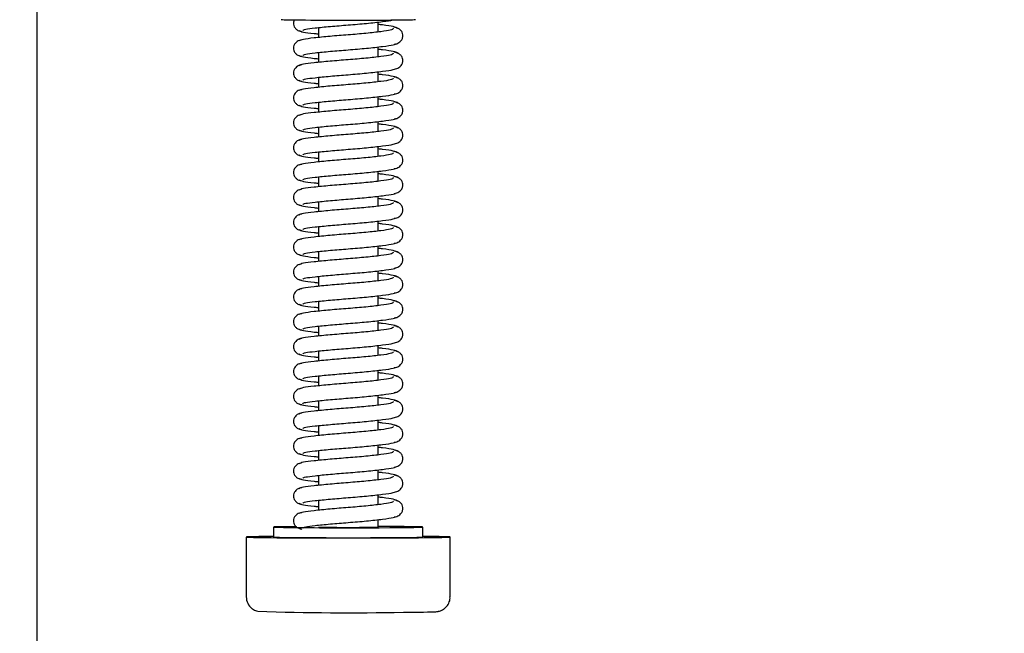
# Model space of a CAD drawing. Header units: centimetres. Extents: x 0 to 55409, y -2708 to 14680.
# Tile 101 of 125: x 49618 to 49637, y 4884 to 4896. Entities that reach past the tile are written whole.
import ezdxf

# ---------------------------------------------------------------- set-up
doc = ezdxf.new("R2010")
doc.units = ezdxf.units.CM
doc.header["$LTSCALE"] = 0.01
doc.layers.add('A-konstrukcja', color=7, linetype='Continuous')
doc.layers.add('CKWYMIAR', color=3, linetype='Continuous')
doc.styles.get("Standard").update_dxf_attribs({"font": 'ic-simplex.shx', "width": 0.8})
doc.dimstyles.new('Kopia2 CADKON cm', dxfattribs={"dimscale": 5, "dimtxt": 3, "dimasz": 2.5, "dimexe": 1.8, "dimexo": 5, "dimgap": 0.6, "dimtad": 1, "dimrnd": 0.5, "dimtxsty": 'Standard', "dimblk1": 'OBLIQUE', "dimblk2": 'OBLIQUE', "dimsah": 1, "dimcen": 2.5, "dimadec": 1, "dimazin": 2, "dimtfac": 1, "dimtix": 1, "dimtmove": 2, "dimatfit": 3, "dimldrblk": 'OPEN30', "dimfxl": 2, "dimfxlon": 1, "dimtfill": 1, "dimtolj": 1, "dimarcsym": 0})

# ---------------------------------------------------------------- blocks, each defined once
blk = doc.blocks.new('A$7E8814B27261F1')
at = {"color": 7, "linetype": 'Continuous'}
for p, q in [((711.34, 4424.5), (4186.6, 4424.5)), ((3712.35, 4382.5), (3700.35, 4382.5)), ((3714.35, 4377), (3712.35, 4377)), ((3719.73, 4368), (3717.73, 4368)), ((3724.73, 4368), (3722.73, 4368)), ((3729.73, 4368), (3727.73, 4368)), ((3734.73, 4368), (3732.73, 4368)), ((3739.73, 4368), (3737.73, 4368)), ((3744.73, 4368), (3742.73, 4368)), ((3749.73, 4368), (3747.73, 4368)), ((3754.73, 4368), (3752.73, 4368)), ((3759.73, 4368), (3757.73, 4368)), ((3764.73, 4368), (3762.73, 4368)), ((3769.73, 4368), (3767.73, 4368)), ((3774.73, 4368), (3772.73, 4368)), ((3779.73, 4368), (3777.73, 4368)), ((3784.73, 4368), (3782.73, 4368)), ((3789.73, 4368), (3787.73, 4368)), ((3794.73, 4368), (3792.73, 4368)), ((3799.73, 4368), (3797.73, 4368)), ((3804.73, 4368), (3802.73, 4368)), ((3809.73, 4368), (3807.73, 4368)), ((3814.73, 4368), (3812.73, 4368)), ((3714.35, 4356), (3715.85, 4356)), ((3718.85, 4356), (3720.85, 4356)), ((3723.85, 4356), (3725.85, 4356)), ((3728.85, 4356), (3730.84, 4356)), ((3733.85, 4356), (3735.84, 4356)), ((3738.85, 4356), (3740.84, 4356)), ((3743.85, 4356), (3745.84, 4356)), ((3748.85, 4356), (3750.84, 4356)), ((3753.85, 4356), (3755.84, 4356)), ((3758.85, 4356), (3760.84, 4356)), ((3763.85, 4356), (3765.84, 4356)), ((3768.85, 4356), (3770.84, 4356)), ((3773.85, 4356), (3775.84, 4356)), ((3778.85, 4356), (3780.84, 4356)), ((3783.85, 4356), (3785.84, 4356)), ((3788.85, 4356), (3790.84, 4356)), ((3793.85, 4356), (3795.84, 4356)), ((3798.85, 4356), (3800.84, 4356)), ((3803.85, 4356), (3805.84, 4356)), ((3808.85, 4356), (3810.84, 4356)), ((3813.85, 4356), (3815.84, 4356)), ((3712.35, 4347), (3714.35, 4347)), ((3700.35, 4341.5), (3712.35, 4341.5))]:
    blk.add_line(p, q, dxfattribs=at)
for centre, radius, start, end in [((3700.34, 4379.53), 2.97, 89.8249, 141.9108), ((3699.72, 4379.72), 2.33, 144.7758, 168.8937), ((3698.9, 4380.56), 1.2, 137.9956, 154.9926), ((4254.99, 4361.87), 557.86, 178.1197, 181.126)]:
    blk.add_arc(centre, radius, start, end, dxfattribs=at)
for centre, major_axis, start_param, end_param in [((3712.35, 4362), (0, -20.5), 2.39162, 6.283185), ((3714.35, 4362), (0, -15), 2.355855, 6.283185), ((3712.35, 4362), (0, -15), 3.141593, 6.283185), ((3816.35, 4362), (0, -13.5), 3.141593, 6.283185), ((3714.35, 4362), (0, 6), 0, 3.141593), ((3714.35, 4362), (0, -15), 0, 1.159279), ((3712.35, 4362), (0, -20.5), 0, 0.749973)]:
    blk.add_ellipse(centre, major_axis=major_axis, ratio=0.008727, start_param=start_param, end_param=end_param, dxfattribs=at)
for points, knots in [([(3717.24, 4371.34), (3717.22, 4371.52), (3717.18, 4371.82), (3716.96, 4372.25), (3716.69, 4372.57), (3716.31, 4372.85), (3715.85, 4373), (3715.4, 4373.01), (3714.91, 4372.87), (3714.43, 4372.52), (3714.06, 4371.98), (3714, 4371.57), (3713.96, 4371.34)], [0, 0, 0, 0, 0.083347, 0.163832, 0.239536, 0.309654, 0.433413, 0.542458, 0.654363, 0.770804, 0.888002, 1, 1, 1, 1]), ([(3722.24, 4371.34), (3722.22, 4371.52), (3722.18, 4371.82), (3721.96, 4372.25), (3721.69, 4372.57), (3721.31, 4372.85), (3720.85, 4373), (3720.4, 4373.01), (3719.91, 4372.87), (3719.43, 4372.52), (3719.06, 4371.98), (3719, 4371.57), (3718.96, 4371.34)], [0, 0, 0, 0, 0.083347, 0.163832, 0.239536, 0.309654, 0.433413, 0.542458, 0.654363, 0.770804, 0.888002, 1, 1, 1, 1]), ([(3727.24, 4371.34), (3727.22, 4371.52), (3727.18, 4371.82), (3726.96, 4372.25), (3726.69, 4372.57), (3726.31, 4372.85), (3725.85, 4373), (3725.4, 4373.01), (3724.91, 4372.87), (3724.43, 4372.52), (3724.06, 4371.98), (3724, 4371.57), (3723.96, 4371.34)], [0, 0, 0, 0, 0.083347, 0.163832, 0.239536, 0.309654, 0.433413, 0.542458, 0.654363, 0.770804, 0.888002, 1, 1, 1, 1]), ([(3732.24, 4371.34), (3732.22, 4371.52), (3732.18, 4371.82), (3731.96, 4372.25), (3731.69, 4372.57), (3731.31, 4372.85), (3730.85, 4373), (3730.4, 4373.01), (3729.91, 4372.87), (3729.43, 4372.52), (3729.06, 4371.98), (3729, 4371.57), (3728.96, 4371.34)], [0, 0, 0, 0, 0.083347, 0.163832, 0.239536, 0.309654, 0.433413, 0.542458, 0.654363, 0.770804, 0.888002, 1, 1, 1, 1]), ([(3737.24, 4371.34), (3737.22, 4371.52), (3737.18, 4371.82), (3736.96, 4372.25), (3736.69, 4372.57), (3736.31, 4372.85), (3735.85, 4373), (3735.4, 4373.01), (3734.91, 4372.87), (3734.43, 4372.52), (3734.06, 4371.98), (3734, 4371.57), (3733.96, 4371.34)], [0, 0, 0, 0, 0.083347, 0.163832, 0.239536, 0.309654, 0.433413, 0.542458, 0.654363, 0.770804, 0.888002, 1, 1, 1, 1]), ([(3742.24, 4371.34), (3742.22, 4371.52), (3742.18, 4371.82), (3741.96, 4372.25), (3741.69, 4372.57), (3741.31, 4372.85), (3740.85, 4373), (3740.4, 4373.01), (3739.91, 4372.87), (3739.43, 4372.52), (3739.06, 4371.98), (3739, 4371.57), (3738.96, 4371.34)], [0, 0, 0, 0, 0.083347, 0.163832, 0.239536, 0.309654, 0.433413, 0.542458, 0.654363, 0.770804, 0.888002, 1, 1, 1, 1]), ([(3747.24, 4371.34), (3747.22, 4371.52), (3747.18, 4371.82), (3746.96, 4372.25), (3746.69, 4372.57), (3746.31, 4372.85), (3745.85, 4373), (3745.4, 4373.01), (3744.91, 4372.87), (3744.43, 4372.52), (3744.06, 4371.98), (3744, 4371.57), (3743.96, 4371.34)], [0, 0, 0, 0, 0.083347, 0.163832, 0.239536, 0.309654, 0.433413, 0.542458, 0.654363, 0.770804, 0.888002, 1, 1, 1, 1]), ([(3752.24, 4371.34), (3752.22, 4371.52), (3752.18, 4371.82), (3751.96, 4372.25), (3751.69, 4372.57), (3751.31, 4372.85), (3750.85, 4373), (3750.4, 4373.01), (3749.9, 4372.87), (3749.43, 4372.52), (3749.06, 4371.98), (3749, 4371.57), (3748.96, 4371.34)], [0, 0, 0, 0, 0.083347, 0.163832, 0.239536, 0.309654, 0.433413, 0.542458, 0.654363, 0.770804, 0.888002, 1, 1, 1, 1]), ([(3757.24, 4371.34), (3757.22, 4371.52), (3757.18, 4371.82), (3756.96, 4372.25), (3756.69, 4372.57), (3756.31, 4372.85), (3755.85, 4373), (3755.4, 4373.01), (3754.9, 4372.87), (3754.43, 4372.52), (3754.06, 4371.98), (3754, 4371.57), (3753.96, 4371.34)], [0, 0, 0, 0, 0.083347, 0.163832, 0.239536, 0.309654, 0.433413, 0.542458, 0.654363, 0.770804, 0.888002, 1, 1, 1, 1]), ([(3762.24, 4371.34), (3762.22, 4371.52), (3762.18, 4371.82), (3761.96, 4372.25), (3761.69, 4372.57), (3761.31, 4372.85), (3760.85, 4373), (3760.4, 4373.01), (3759.9, 4372.87), (3759.43, 4372.52), (3759.06, 4371.98), (3759, 4371.57), (3758.96, 4371.34)], [0, 0, 0, 0, 0.083347, 0.163832, 0.239536, 0.309654, 0.433413, 0.542458, 0.654363, 0.770804, 0.888002, 1, 1, 1, 1]), ([(3767.24, 4371.34), (3767.22, 4371.52), (3767.18, 4371.82), (3766.96, 4372.25), (3766.69, 4372.57), (3766.31, 4372.85), (3765.85, 4373), (3765.4, 4373.01), (3764.9, 4372.87), (3764.43, 4372.52), (3764.06, 4371.98), (3764, 4371.57), (3763.96, 4371.34)], [0, 0, 0, 0, 0.083347, 0.163832, 0.239536, 0.309654, 0.433413, 0.542458, 0.654363, 0.770804, 0.888002, 1, 1, 1, 1]), ([(3772.24, 4371.34), (3772.22, 4371.52), (3772.18, 4371.82), (3771.96, 4372.25), (3771.69, 4372.57), (3771.31, 4372.85), (3770.85, 4373), (3770.4, 4373.01), (3769.9, 4372.87), (3769.43, 4372.52), (3769.06, 4371.98), (3769, 4371.57), (3768.96, 4371.34)], [0, 0, 0, 0, 0.083347, 0.163832, 0.239536, 0.309654, 0.433413, 0.542458, 0.654363, 0.770804, 0.888002, 1, 1, 1, 1]), ([(3777.24, 4371.34), (3777.22, 4371.52), (3777.18, 4371.82), (3776.96, 4372.25), (3776.69, 4372.57), (3776.31, 4372.85), (3775.85, 4373), (3775.4, 4373.01), (3774.9, 4372.87), (3774.43, 4372.52), (3774.06, 4371.98), (3774, 4371.57), (3773.96, 4371.34)], [0, 0, 0, 0, 0.083347, 0.163832, 0.239536, 0.309654, 0.433413, 0.542458, 0.654363, 0.770804, 0.888002, 1, 1, 1, 1]), ([(3782.24, 4371.34), (3782.22, 4371.52), (3782.18, 4371.82), (3781.96, 4372.25), (3781.69, 4372.57), (3781.31, 4372.85), (3780.85, 4373), (3780.4, 4373.01), (3779.9, 4372.87), (3779.43, 4372.52), (3779.06, 4371.98), (3779, 4371.57), (3778.96, 4371.34)], [0, 0, 0, 0, 0.083347, 0.163832, 0.239536, 0.309654, 0.433413, 0.542458, 0.654363, 0.770804, 0.888002, 1, 1, 1, 1]), ([(3787.24, 4371.34), (3787.22, 4371.52), (3787.18, 4371.82), (3786.96, 4372.25), (3786.69, 4372.57), (3786.31, 4372.85), (3785.85, 4373), (3785.4, 4373.01), (3784.9, 4372.87), (3784.43, 4372.52), (3784.06, 4371.98), (3784, 4371.57), (3783.96, 4371.34)], [0, 0, 0, 0, 0.083347, 0.163832, 0.239536, 0.309654, 0.433413, 0.542458, 0.654363, 0.770804, 0.888002, 1, 1, 1, 1]), ([(3792.24, 4371.34), (3792.22, 4371.52), (3792.18, 4371.82), (3791.96, 4372.25), (3791.69, 4372.57), (3791.31, 4372.85), (3790.85, 4373), (3790.4, 4373.01), (3789.9, 4372.87), (3789.43, 4372.52), (3789.06, 4371.98), (3789, 4371.57), (3788.96, 4371.34)], [0, 0, 0, 0, 0.083347, 0.163832, 0.239536, 0.309654, 0.433413, 0.542458, 0.654363, 0.770804, 0.888002, 1, 1, 1, 1]), ([(3797.24, 4371.34), (3797.22, 4371.52), (3797.18, 4371.82), (3796.96, 4372.25), (3796.69, 4372.57), (3796.31, 4372.85), (3795.85, 4373), (3795.4, 4373.01), (3794.9, 4372.87), (3794.43, 4372.52), (3794.06, 4371.98), (3794, 4371.57), (3793.96, 4371.34)], [0, 0, 0, 0, 0.083347, 0.163832, 0.239536, 0.309654, 0.433413, 0.542458, 0.654363, 0.770804, 0.888002, 1, 1, 1, 1]), ([(3802.24, 4371.34), (3802.22, 4371.52), (3802.18, 4371.82), (3801.96, 4372.25), (3801.69, 4372.57), (3801.31, 4372.85), (3800.85, 4373), (3800.4, 4373.01), (3799.9, 4372.87), (3799.43, 4372.52), (3799.06, 4371.98), (3799, 4371.57), (3798.96, 4371.34)], [0, 0, 0, 0, 0.083347, 0.163832, 0.239536, 0.309654, 0.433413, 0.542458, 0.654363, 0.770804, 0.888002, 1, 1, 1, 1]), ([(3807.24, 4371.34), (3807.22, 4371.52), (3807.18, 4371.82), (3806.96, 4372.25), (3806.69, 4372.57), (3806.31, 4372.85), (3805.85, 4373), (3805.4, 4373.01), (3804.9, 4372.87), (3804.43, 4372.52), (3804.06, 4371.98), (3803.99, 4371.57), (3803.96, 4371.34)], [0, 0, 0, 0, 0.083347, 0.163832, 0.239536, 0.309654, 0.433413, 0.542458, 0.654363, 0.770804, 0.888002, 1, 1, 1, 1]), ([(3812.24, 4371.34), (3812.22, 4371.52), (3812.18, 4371.82), (3811.96, 4372.25), (3811.69, 4372.57), (3811.31, 4372.85), (3810.85, 4373), (3810.4, 4373.01), (3809.9, 4372.87), (3809.43, 4372.52), (3809.06, 4371.98), (3808.99, 4371.57), (3808.96, 4371.34)], [0, 0, 0, 0, 0.083347, 0.163832, 0.239536, 0.309654, 0.433413, 0.542458, 0.654363, 0.770804, 0.888002, 1, 1, 1, 1]), ([(3816.28, 4372.83), (3816.13, 4372.91), (3815.82, 4373), (3815.4, 4373.01), (3814.9, 4372.87), (3814.43, 4372.52), (3814.06, 4371.98), (3813.99, 4371.57), (3813.96, 4371.34)], [0.3315595, 0.3315595, 0.3315595, 0.3315595, 0.4334128, 0.5424579, 0.654363, 0.7708036, 0.8880018, 1, 1, 1, 1]), ([(3714.15, 4371.14), (3714.25, 4371.05), (3714.42, 4370.8), (3714.66, 4368.75), (3714.98, 4365.71), (3715.27, 4361.99), (3715.58, 4358.2), (3715.95, 4354.97), (3716.21, 4353.12), (3716.37, 4352.62), (3716.42, 4352.5)], [0.0018545, 0.0018545, 0.0018545, 0.0018545, 0.1218156, 0.2410193, 0.3664581, 0.489919, 0.6146396, 0.7439488, 0.8693234, 0.9192158, 0.9192158, 0.9192158, 0.9192158]), ([(3719.54, 4352.92), (3719.42, 4353.02), (3719.21, 4353.25), (3718.92, 4355.3), (3718.57, 4358.32), (3718.27, 4362.01), (3717.97, 4365.77), (3717.64, 4368.98), (3717.37, 4371.3), (3717.18, 4371.67), (3717.06, 4371.84)], [0, 0, 0, 0, 0.121791, 0.240967, 0.366377, 0.489817, 0.61453, 0.74385, 0.869259, 1, 1, 1, 1]), ([(3719.14, 4371.84), (3719.03, 4371.67), (3718.84, 4371.31), (3718.63, 4369.58), (3718.5, 4368.36), (3718.48, 4368.09)], [0, 0, 0, 0, 0.2559837, 0.5017023, 0.5678083, 0.5678083, 0.5678083, 0.5678083]), ([(3719.15, 4371.14), (3719.25, 4371.05), (3719.42, 4370.8), (3719.66, 4368.75), (3719.98, 4365.71), (3720.27, 4361.99), (3720.58, 4358.2), (3720.95, 4354.97), (3721.21, 4353.12), (3721.37, 4352.62), (3721.42, 4352.5)], [0.0018545, 0.0018545, 0.0018545, 0.0018545, 0.1218156, 0.2410193, 0.3664581, 0.489919, 0.6146396, 0.7439488, 0.8693234, 0.9192158, 0.9192158, 0.9192158, 0.9192158]), ([(3724.54, 4352.92), (3724.42, 4353.02), (3724.21, 4353.25), (3723.92, 4355.3), (3723.57, 4358.32), (3723.27, 4362.01), (3722.97, 4365.77), (3722.64, 4368.98), (3722.37, 4371.3), (3722.18, 4371.67), (3722.06, 4371.84)], [0, 0, 0, 0, 0.121791, 0.240967, 0.366377, 0.489817, 0.61453, 0.74385, 0.869259, 1, 1, 1, 1]), ([(3724.14, 4371.84), (3724.03, 4371.67), (3723.83, 4371.31), (3723.63, 4369.58), (3723.5, 4368.36), (3723.48, 4368.09)], [0, 0, 0, 0, 0.2559837, 0.5017023, 0.5678083, 0.5678083, 0.5678083, 0.5678083]), ([(3724.15, 4371.14), (3724.25, 4371.05), (3724.42, 4370.8), (3724.66, 4368.75), (3724.98, 4365.71), (3725.27, 4361.99), (3725.58, 4358.2), (3725.95, 4354.97), (3726.21, 4353.12), (3726.37, 4352.62), (3726.42, 4352.5)], [0.0018545, 0.0018545, 0.0018545, 0.0018545, 0.1218156, 0.2410193, 0.3664581, 0.489919, 0.6146396, 0.7439488, 0.8693234, 0.9192158, 0.9192158, 0.9192158, 0.9192158]), ([(3729.54, 4352.92), (3729.42, 4353.02), (3729.21, 4353.25), (3728.92, 4355.3), (3728.57, 4358.32), (3728.27, 4362.01), (3727.97, 4365.77), (3727.64, 4368.98), (3727.37, 4371.3), (3727.18, 4371.67), (3727.06, 4371.84)], [0, 0, 0, 0, 0.121791, 0.240967, 0.366377, 0.489817, 0.61453, 0.74385, 0.869259, 1, 1, 1, 1]), ([(3729.14, 4371.84), (3729.03, 4371.67), (3728.83, 4371.31), (3728.63, 4369.58), (3728.5, 4368.36), (3728.48, 4368.09)], [0, 0, 0, 0, 0.2559837, 0.5017023, 0.5678083, 0.5678083, 0.5678083, 0.5678083]), ([(3729.15, 4371.14), (3729.25, 4371.05), (3729.42, 4370.8), (3729.66, 4368.75), (3729.98, 4365.71), (3730.27, 4361.99), (3730.58, 4358.2), (3730.95, 4354.97), (3731.21, 4353.12), (3731.37, 4352.62), (3731.42, 4352.5)], [0.0018545, 0.0018545, 0.0018545, 0.0018545, 0.1218156, 0.2410193, 0.3664581, 0.489919, 0.6146396, 0.7439488, 0.8693234, 0.9192158, 0.9192158, 0.9192158, 0.9192158]), ([(3734.54, 4352.92), (3734.42, 4353.02), (3734.21, 4353.25), (3733.92, 4355.3), (3733.57, 4358.32), (3733.27, 4362.01), (3732.97, 4365.77), (3732.64, 4368.98), (3732.37, 4371.3), (3732.18, 4371.67), (3732.06, 4371.84)], [0, 0, 0, 0, 0.121791, 0.240967, 0.366377, 0.489817, 0.61453, 0.74385, 0.869259, 1, 1, 1, 1]), ([(3734.14, 4371.84), (3734.03, 4371.67), (3733.83, 4371.31), (3733.63, 4369.58), (3733.5, 4368.36), (3733.48, 4368.09)], [0, 0, 0, 0, 0.2559837, 0.5017023, 0.5678083, 0.5678083, 0.5678083, 0.5678083]), ([(3734.15, 4371.14), (3734.25, 4371.05), (3734.42, 4370.8), (3734.66, 4368.75), (3734.97, 4365.71), (3735.27, 4361.99), (3735.58, 4358.2), (3735.95, 4354.97), (3736.21, 4353.12), (3736.37, 4352.62), (3736.42, 4352.5)], [0.0018545, 0.0018545, 0.0018545, 0.0018545, 0.1218156, 0.2410193, 0.3664581, 0.489919, 0.6146396, 0.7439488, 0.8693234, 0.9192158, 0.9192158, 0.9192158, 0.9192158]), ([(3739.54, 4352.92), (3739.42, 4353.02), (3739.21, 4353.25), (3738.92, 4355.3), (3738.57, 4358.32), (3738.27, 4362.01), (3737.97, 4365.77), (3737.64, 4368.98), (3737.37, 4371.3), (3737.18, 4371.67), (3737.06, 4371.84)], [0, 0, 0, 0, 0.121791, 0.240967, 0.366377, 0.489817, 0.61453, 0.74385, 0.869259, 1, 1, 1, 1]), ([(3739.14, 4371.84), (3739.03, 4371.67), (3738.83, 4371.31), (3738.63, 4369.58), (3738.5, 4368.36), (3738.48, 4368.09)], [0, 0, 0, 0, 0.2559837, 0.5017023, 0.5678083, 0.5678083, 0.5678083, 0.5678083]), ([(3739.15, 4371.14), (3739.25, 4371.05), (3739.42, 4370.8), (3739.66, 4368.75), (3739.97, 4365.71), (3740.27, 4361.99), (3740.58, 4358.2), (3740.95, 4354.97), (3741.21, 4353.12), (3741.37, 4352.62), (3741.42, 4352.5)], [0.0018545, 0.0018545, 0.0018545, 0.0018545, 0.1218156, 0.2410193, 0.3664581, 0.489919, 0.6146396, 0.7439488, 0.8693234, 0.9192158, 0.9192158, 0.9192158, 0.9192158]), ([(3744.54, 4352.92), (3744.42, 4353.02), (3744.21, 4353.25), (3743.92, 4355.3), (3743.57, 4358.32), (3743.27, 4362.01), (3742.97, 4365.77), (3742.64, 4368.98), (3742.37, 4371.3), (3742.17, 4371.67), (3742.06, 4371.84)], [0, 0, 0, 0, 0.121791, 0.240967, 0.366377, 0.489817, 0.61453, 0.74385, 0.869259, 1, 1, 1, 1]), ([(3744.14, 4371.84), (3744.03, 4371.67), (3743.83, 4371.31), (3743.63, 4369.58), (3743.5, 4368.36), (3743.47, 4368.09)], [0, 0, 0, 0, 0.2559837, 0.5017023, 0.5678083, 0.5678083, 0.5678083, 0.5678083]), ([(3744.15, 4371.14), (3744.24, 4371.05), (3744.42, 4370.8), (3744.66, 4368.75), (3744.97, 4365.71), (3745.27, 4361.99), (3745.58, 4358.2), (3745.95, 4354.97), (3746.21, 4353.12), (3746.37, 4352.62), (3746.42, 4352.5)], [0.0018545, 0.0018545, 0.0018545, 0.0018545, 0.1218156, 0.2410193, 0.3664581, 0.489919, 0.6146396, 0.7439488, 0.8693234, 0.9192158, 0.9192158, 0.9192158, 0.9192158]), ([(3749.54, 4352.92), (3749.42, 4353.02), (3749.21, 4353.25), (3748.92, 4355.3), (3748.57, 4358.32), (3748.27, 4362.01), (3747.97, 4365.77), (3747.64, 4368.98), (3747.37, 4371.3), (3747.17, 4371.67), (3747.06, 4371.84)], [0, 0, 0, 0, 0.121791, 0.240967, 0.366377, 0.489817, 0.61453, 0.74385, 0.869259, 1, 1, 1, 1]), ([(3749.14, 4371.84), (3749.03, 4371.67), (3748.83, 4371.31), (3748.63, 4369.58), (3748.5, 4368.36), (3748.47, 4368.09)], [0, 0, 0, 0, 0.2559837, 0.5017023, 0.5678083, 0.5678083, 0.5678083, 0.5678083]), ([(3749.15, 4371.14), (3749.24, 4371.05), (3749.42, 4370.8), (3749.66, 4368.75), (3749.97, 4365.71), (3750.27, 4361.99), (3750.58, 4358.2), (3750.95, 4354.97), (3751.21, 4353.12), (3751.37, 4352.62), (3751.42, 4352.5)], [0.0018545, 0.0018545, 0.0018545, 0.0018545, 0.1218156, 0.2410193, 0.3664581, 0.489919, 0.6146396, 0.7439488, 0.8693234, 0.9192158, 0.9192158, 0.9192158, 0.9192158]), ([(3754.54, 4352.92), (3754.42, 4353.02), (3754.21, 4353.25), (3753.92, 4355.3), (3753.57, 4358.32), (3753.27, 4362.01), (3752.97, 4365.77), (3752.64, 4368.98), (3752.37, 4371.3), (3752.17, 4371.67), (3752.06, 4371.84)], [0, 0, 0, 0, 0.121791, 0.240967, 0.366377, 0.489817, 0.61453, 0.74385, 0.869259, 1, 1, 1, 1]), ([(3754.14, 4371.84), (3754.03, 4371.67), (3753.83, 4371.31), (3753.63, 4369.58), (3753.5, 4368.36), (3753.47, 4368.09)], [0, 0, 0, 0, 0.2559837, 0.5017023, 0.5678083, 0.5678083, 0.5678083, 0.5678083]), ([(3754.15, 4371.14), (3754.24, 4371.05), (3754.42, 4370.8), (3754.66, 4368.75), (3754.97, 4365.71), (3755.27, 4361.99), (3755.58, 4358.2), (3755.95, 4354.97), (3756.21, 4353.12), (3756.37, 4352.62), (3756.42, 4352.5)], [0.0018545, 0.0018545, 0.0018545, 0.0018545, 0.1218156, 0.2410193, 0.3664581, 0.489919, 0.6146396, 0.7439488, 0.8693234, 0.9192158, 0.9192158, 0.9192158, 0.9192158]), ([(3759.54, 4352.92), (3759.42, 4353.02), (3759.21, 4353.25), (3758.92, 4355.3), (3758.57, 4358.32), (3758.27, 4362.01), (3757.97, 4365.77), (3757.64, 4368.98), (3757.37, 4371.3), (3757.17, 4371.67), (3757.06, 4371.84)], [0, 0, 0, 0, 0.121791, 0.240967, 0.366377, 0.489817, 0.61453, 0.74385, 0.869259, 1, 1, 1, 1]), ([(3759.14, 4371.84), (3759.03, 4371.67), (3758.83, 4371.31), (3758.63, 4369.58), (3758.5, 4368.36), (3758.47, 4368.09)], [0, 0, 0, 0, 0.2559837, 0.5017023, 0.5678083, 0.5678083, 0.5678083, 0.5678083]), ([(3759.15, 4371.14), (3759.24, 4371.05), (3759.42, 4370.8), (3759.66, 4368.75), (3759.97, 4365.71), (3760.27, 4361.99), (3760.58, 4358.2), (3760.95, 4354.97), (3761.21, 4353.12), (3761.37, 4352.62), (3761.42, 4352.5)], [0.0018545, 0.0018545, 0.0018545, 0.0018545, 0.1218156, 0.2410193, 0.3664581, 0.489919, 0.6146396, 0.7439488, 0.8693234, 0.9192158, 0.9192158, 0.9192158, 0.9192158]), ([(3764.54, 4352.92), (3764.42, 4353.02), (3764.21, 4353.25), (3763.91, 4355.3), (3763.57, 4358.32), (3763.27, 4362.01), (3762.97, 4365.77), (3762.64, 4368.98), (3762.37, 4371.3), (3762.17, 4371.67), (3762.06, 4371.84)], [0, 0, 0, 0, 0.121791, 0.240967, 0.366377, 0.489817, 0.61453, 0.74385, 0.869259, 1, 1, 1, 1]), ([(3764.14, 4371.84), (3764.03, 4371.67), (3763.83, 4371.31), (3763.63, 4369.58), (3763.5, 4368.36), (3763.47, 4368.09)], [0, 0, 0, 0, 0.2559837, 0.5017023, 0.5678083, 0.5678083, 0.5678083, 0.5678083]), ([(3764.15, 4371.14), (3764.24, 4371.05), (3764.42, 4370.8), (3764.66, 4368.75), (3764.97, 4365.71), (3765.27, 4361.99), (3765.58, 4358.2), (3765.95, 4354.97), (3766.21, 4353.12), (3766.37, 4352.62), (3766.42, 4352.5)], [0.0018545, 0.0018545, 0.0018545, 0.0018545, 0.1218156, 0.2410193, 0.3664581, 0.489919, 0.6146396, 0.7439488, 0.8693234, 0.9192158, 0.9192158, 0.9192158, 0.9192158]), ([(3769.54, 4352.92), (3769.42, 4353.02), (3769.21, 4353.25), (3768.91, 4355.3), (3768.57, 4358.32), (3768.27, 4362.01), (3767.97, 4365.77), (3767.64, 4368.98), (3767.37, 4371.3), (3767.17, 4371.67), (3767.06, 4371.84)], [0, 0, 0, 0, 0.121791, 0.240967, 0.366377, 0.489817, 0.61453, 0.74385, 0.869259, 1, 1, 1, 1]), ([(3769.14, 4371.84), (3769.03, 4371.67), (3768.83, 4371.31), (3768.63, 4369.58), (3768.5, 4368.36), (3768.47, 4368.09)], [0, 0, 0, 0, 0.2559837, 0.5017023, 0.5678083, 0.5678083, 0.5678083, 0.5678083]), ([(3769.15, 4371.14), (3769.24, 4371.05), (3769.42, 4370.8), (3769.66, 4368.75), (3769.97, 4365.71), (3770.27, 4361.99), (3770.58, 4358.2), (3770.95, 4354.97), (3771.21, 4353.12), (3771.37, 4352.62), (3771.42, 4352.5)], [0.0018545, 0.0018545, 0.0018545, 0.0018545, 0.1218156, 0.2410193, 0.3664581, 0.489919, 0.6146396, 0.7439488, 0.8693234, 0.9192158, 0.9192158, 0.9192158, 0.9192158]), ([(3774.54, 4352.92), (3774.42, 4353.02), (3774.21, 4353.25), (3773.91, 4355.3), (3773.57, 4358.32), (3773.27, 4362.01), (3772.97, 4365.77), (3772.64, 4368.98), (3772.37, 4371.3), (3772.17, 4371.67), (3772.06, 4371.84)], [0, 0, 0, 0, 0.121791, 0.240967, 0.366377, 0.489817, 0.61453, 0.74385, 0.869259, 1, 1, 1, 1]), ([(3774.14, 4371.84), (3774.03, 4371.67), (3773.83, 4371.31), (3773.63, 4369.58), (3773.5, 4368.36), (3773.47, 4368.09)], [0, 0, 0, 0, 0.2559837, 0.5017023, 0.5678083, 0.5678083, 0.5678083, 0.5678083]), ([(3774.15, 4371.14), (3774.24, 4371.05), (3774.42, 4370.8), (3774.66, 4368.75), (3774.97, 4365.71), (3775.27, 4361.99), (3775.58, 4358.2), (3775.95, 4354.97), (3776.21, 4353.12), (3776.37, 4352.62), (3776.42, 4352.5)], [0.0018545, 0.0018545, 0.0018545, 0.0018545, 0.1218156, 0.2410193, 0.3664581, 0.489919, 0.6146396, 0.7439488, 0.8693234, 0.9192158, 0.9192158, 0.9192158, 0.9192158]), ([(3779.54, 4352.92), (3779.42, 4353.02), (3779.21, 4353.25), (3778.91, 4355.3), (3778.57, 4358.32), (3778.27, 4362.01), (3777.97, 4365.77), (3777.64, 4368.98), (3777.37, 4371.3), (3777.17, 4371.67), (3777.06, 4371.84)], [0, 0, 0, 0, 0.121791, 0.240967, 0.366377, 0.489817, 0.61453, 0.74385, 0.869259, 1, 1, 1, 1]), ([(3779.14, 4371.84), (3779.03, 4371.67), (3778.83, 4371.31), (3778.63, 4369.58), (3778.5, 4368.36), (3778.47, 4368.09)], [0, 0, 0, 0, 0.2559837, 0.5017023, 0.5678083, 0.5678083, 0.5678083, 0.5678083]), ([(3779.15, 4371.14), (3779.24, 4371.05), (3779.42, 4370.8), (3779.66, 4368.75), (3779.97, 4365.71), (3780.27, 4361.99), (3780.58, 4358.2), (3780.95, 4354.97), (3781.21, 4353.12), (3781.37, 4352.62), (3781.42, 4352.5)], [0.0018545, 0.0018545, 0.0018545, 0.0018545, 0.1218156, 0.2410193, 0.3664581, 0.489919, 0.6146396, 0.7439488, 0.8693234, 0.9192158, 0.9192158, 0.9192158, 0.9192158]), ([(3784.54, 4352.92), (3784.42, 4353.02), (3784.21, 4353.25), (3783.91, 4355.3), (3783.57, 4358.32), (3783.26, 4362.01), (3782.97, 4365.77), (3782.64, 4368.98), (3782.37, 4371.3), (3782.17, 4371.67), (3782.06, 4371.84)], [0, 0, 0, 0, 0.121791, 0.240967, 0.366377, 0.489817, 0.61453, 0.74385, 0.869259, 1, 1, 1, 1]), ([(3784.14, 4371.84), (3784.03, 4371.67), (3783.83, 4371.31), (3783.63, 4369.58), (3783.5, 4368.36), (3783.47, 4368.09)], [0, 0, 0, 0, 0.2559837, 0.5017023, 0.5678083, 0.5678083, 0.5678083, 0.5678083]), ([(3784.15, 4371.14), (3784.24, 4371.05), (3784.42, 4370.8), (3784.66, 4368.75), (3784.97, 4365.71), (3785.27, 4361.99), (3785.58, 4358.2), (3785.95, 4354.97), (3786.21, 4353.12), (3786.37, 4352.62), (3786.42, 4352.5)], [0.0018545, 0.0018545, 0.0018545, 0.0018545, 0.1218156, 0.2410193, 0.3664581, 0.489919, 0.6146396, 0.7439488, 0.8693234, 0.9192158, 0.9192158, 0.9192158, 0.9192158]), ([(3789.54, 4352.92), (3789.42, 4353.02), (3789.21, 4353.25), (3788.91, 4355.3), (3788.57, 4358.32), (3788.26, 4362.01), (3787.97, 4365.77), (3787.64, 4368.98), (3787.37, 4371.3), (3787.17, 4371.67), (3787.06, 4371.84)], [0, 0, 0, 0, 0.121791, 0.240967, 0.366377, 0.489817, 0.61453, 0.74385, 0.869259, 1, 1, 1, 1]), ([(3789.14, 4371.84), (3789.03, 4371.67), (3788.83, 4371.31), (3788.63, 4369.58), (3788.5, 4368.36), (3788.47, 4368.09)], [0, 0, 0, 0, 0.2559837, 0.5017023, 0.5678083, 0.5678083, 0.5678083, 0.5678083]), ([(3789.15, 4371.14), (3789.24, 4371.05), (3789.42, 4370.8), (3789.66, 4368.75), (3789.97, 4365.71), (3790.27, 4361.99), (3790.58, 4358.2), (3790.95, 4354.97), (3791.21, 4353.12), (3791.37, 4352.62), (3791.42, 4352.5)], [0.0018545, 0.0018545, 0.0018545, 0.0018545, 0.1218156, 0.2410193, 0.3664581, 0.489919, 0.6146396, 0.7439488, 0.8693234, 0.9192158, 0.9192158, 0.9192158, 0.9192158]), ([(3794.54, 4352.92), (3794.42, 4353.02), (3794.21, 4353.25), (3793.91, 4355.3), (3793.57, 4358.32), (3793.26, 4362.01), (3792.97, 4365.77), (3792.64, 4368.98), (3792.37, 4371.3), (3792.17, 4371.67), (3792.06, 4371.84)], [0, 0, 0, 0, 0.121791, 0.240967, 0.366377, 0.489817, 0.61453, 0.74385, 0.869259, 1, 1, 1, 1]), ([(3794.14, 4371.84), (3794.03, 4371.67), (3793.83, 4371.31), (3793.63, 4369.58), (3793.5, 4368.36), (3793.47, 4368.09)], [0, 0, 0, 0, 0.2559837, 0.5017023, 0.5678083, 0.5678083, 0.5678083, 0.5678083]), ([(3794.15, 4371.14), (3794.24, 4371.05), (3794.42, 4370.8), (3794.66, 4368.75), (3794.97, 4365.71), (3795.27, 4361.99), (3795.58, 4358.2), (3795.95, 4354.97), (3796.21, 4353.12), (3796.37, 4352.62), (3796.42, 4352.5)], [0.0018545, 0.0018545, 0.0018545, 0.0018545, 0.1218156, 0.2410193, 0.3664581, 0.489919, 0.6146396, 0.7439488, 0.8693234, 0.9192158, 0.9192158, 0.9192158, 0.9192158]), ([(3799.54, 4352.92), (3799.42, 4353.02), (3799.21, 4353.25), (3798.91, 4355.3), (3798.57, 4358.32), (3798.26, 4362.01), (3797.97, 4365.77), (3797.64, 4368.98), (3797.37, 4371.3), (3797.17, 4371.67), (3797.06, 4371.84)], [0, 0, 0, 0, 0.121791, 0.240967, 0.366377, 0.489817, 0.61453, 0.74385, 0.869259, 1, 1, 1, 1]), ([(3799.14, 4371.84), (3799.03, 4371.67), (3798.83, 4371.31), (3798.63, 4369.58), (3798.5, 4368.36), (3798.47, 4368.09)], [0, 0, 0, 0, 0.2559837, 0.5017023, 0.5678083, 0.5678083, 0.5678083, 0.5678083]), ([(3799.15, 4371.14), (3799.24, 4371.05), (3799.42, 4370.8), (3799.66, 4368.75), (3799.97, 4365.71), (3800.27, 4361.99), (3800.58, 4358.2), (3800.95, 4354.97), (3801.21, 4353.12), (3801.37, 4352.62), (3801.42, 4352.5)], [0.0018545, 0.0018545, 0.0018545, 0.0018545, 0.1218156, 0.2410193, 0.3664581, 0.489919, 0.6146396, 0.7439488, 0.8693234, 0.9192158, 0.9192158, 0.9192158, 0.9192158]), ([(3804.54, 4352.92), (3804.42, 4353.02), (3804.21, 4353.25), (3803.91, 4355.3), (3803.57, 4358.32), (3803.26, 4362.01), (3802.97, 4365.77), (3802.64, 4368.98), (3802.37, 4371.3), (3802.17, 4371.67), (3802.06, 4371.84)], [0, 0, 0, 0, 0.121791, 0.240967, 0.366377, 0.489817, 0.61453, 0.74385, 0.869259, 1, 1, 1, 1]), ([(3804.14, 4371.84), (3804.03, 4371.67), (3803.83, 4371.31), (3803.63, 4369.58), (3803.5, 4368.36), (3803.47, 4368.09)], [0, 0, 0, 0, 0.2559837, 0.5017023, 0.5678083, 0.5678083, 0.5678083, 0.5678083]), ([(3804.15, 4371.14), (3804.24, 4371.05), (3804.42, 4370.8), (3804.66, 4368.75), (3804.97, 4365.71), (3805.27, 4361.99), (3805.58, 4358.2), (3805.95, 4354.97), (3806.21, 4353.12), (3806.37, 4352.62), (3806.42, 4352.5)], [0.0018545, 0.0018545, 0.0018545, 0.0018545, 0.1218156, 0.2410193, 0.3664581, 0.489919, 0.6146396, 0.7439488, 0.8693234, 0.9192158, 0.9192158, 0.9192158, 0.9192158]), ([(3809.54, 4352.92), (3809.42, 4353.02), (3809.21, 4353.25), (3808.91, 4355.3), (3808.57, 4358.32), (3808.26, 4362.01), (3807.97, 4365.77), (3807.64, 4368.98), (3807.37, 4371.3), (3807.17, 4371.67), (3807.06, 4371.84)], [0, 0, 0, 0, 0.121791, 0.240967, 0.366377, 0.489817, 0.61453, 0.74385, 0.869259, 1, 1, 1, 1]), ([(3809.14, 4371.84), (3809.03, 4371.67), (3808.83, 4371.31), (3808.63, 4369.58), (3808.5, 4368.36), (3808.47, 4368.09)], [0, 0, 0, 0, 0.2559837, 0.5017023, 0.5678083, 0.5678083, 0.5678083, 0.5678083]), ([(3809.15, 4371.14), (3809.24, 4371.05), (3809.42, 4370.8), (3809.66, 4368.75), (3809.97, 4365.71), (3810.26, 4361.99), (3810.58, 4358.2), (3810.95, 4354.97), (3811.21, 4353.12), (3811.37, 4352.62), (3811.42, 4352.5)], [0.0018545, 0.0018545, 0.0018545, 0.0018545, 0.1218156, 0.2410193, 0.3664581, 0.489919, 0.6146396, 0.7439488, 0.8693234, 0.9192158, 0.9192158, 0.9192158, 0.9192158]), ([(3814.54, 4352.92), (3814.42, 4353.02), (3814.21, 4353.25), (3813.91, 4355.3), (3813.57, 4358.32), (3813.26, 4362.01), (3812.97, 4365.77), (3812.64, 4368.98), (3812.37, 4371.3), (3812.17, 4371.67), (3812.06, 4371.84)], [0, 0, 0, 0, 0.121791, 0.240967, 0.366377, 0.489817, 0.61453, 0.74385, 0.869259, 1, 1, 1, 1]), ([(3814.14, 4371.84), (3814.03, 4371.67), (3813.83, 4371.31), (3813.63, 4369.58), (3813.5, 4368.36), (3813.47, 4368.09)], [0, 0, 0, 0, 0.2559837, 0.5017023, 0.5678083, 0.5678083, 0.5678083, 0.5678083]), ([(3814.15, 4371.14), (3814.24, 4371.05), (3814.42, 4370.8), (3814.66, 4368.75), (3814.97, 4365.71), (3815.26, 4361.99), (3815.58, 4358.2), (3815.94, 4355.01), (3816.16, 4353.48), (3816.26, 4353.01)], [0.0018545, 0.0018545, 0.0018545, 0.0018545, 0.1218156, 0.2410193, 0.3664581, 0.489919, 0.6146396, 0.7439488, 0.8643558, 0.8643558, 0.8643558, 0.8643558]), ([(3719.55, 4352.09), (3719.69, 4352.27), (3719.93, 4352.64), (3720.18, 4354.39), (3720.33, 4355.63), (3720.36, 4355.9)], [0, 0, 0, 0, 0.2563265, 0.5021661, 0.5705083, 0.5705083, 0.5705083, 0.5705083]), ([(3724.55, 4352.09), (3724.68, 4352.27), (3724.93, 4352.64), (3725.18, 4354.39), (3725.33, 4355.63), (3725.36, 4355.9)], [0, 0, 0, 0, 0.2563265, 0.5021661, 0.5705083, 0.5705083, 0.5705083, 0.5705083]), ([(3729.55, 4352.09), (3729.68, 4352.27), (3729.93, 4352.64), (3730.18, 4354.39), (3730.33, 4355.63), (3730.36, 4355.9)], [0, 0, 0, 0, 0.2563265, 0.5021661, 0.5705083, 0.5705083, 0.5705083, 0.5705083]), ([(3734.55, 4352.09), (3734.68, 4352.27), (3734.93, 4352.64), (3735.18, 4354.39), (3735.33, 4355.63), (3735.36, 4355.9)], [0, 0, 0, 0, 0.2563265, 0.5021661, 0.5705083, 0.5705083, 0.5705083, 0.5705083]), ([(3739.55, 4352.09), (3739.68, 4352.27), (3739.93, 4352.64), (3740.18, 4354.39), (3740.33, 4355.63), (3740.36, 4355.9)], [0, 0, 0, 0, 0.2563265, 0.5021661, 0.5705083, 0.5705083, 0.5705083, 0.5705083]), ([(3744.55, 4352.09), (3744.68, 4352.27), (3744.92, 4352.64), (3745.18, 4354.39), (3745.33, 4355.63), (3745.36, 4355.9)], [0, 0, 0, 0, 0.2563265, 0.5021661, 0.5705083, 0.5705083, 0.5705083, 0.5705083]), ([(3749.55, 4352.09), (3749.68, 4352.27), (3749.92, 4352.64), (3750.17, 4354.39), (3750.33, 4355.63), (3750.36, 4355.9)], [0, 0, 0, 0, 0.2563265, 0.5021661, 0.5705083, 0.5705083, 0.5705083, 0.5705083]), ([(3754.55, 4352.09), (3754.68, 4352.27), (3754.92, 4352.64), (3755.17, 4354.39), (3755.32, 4355.63), (3755.36, 4355.9)], [0, 0, 0, 0, 0.2563265, 0.5021661, 0.5705083, 0.5705083, 0.5705083, 0.5705083]), ([(3759.55, 4352.09), (3759.68, 4352.27), (3759.92, 4352.64), (3760.17, 4354.39), (3760.32, 4355.63), (3760.36, 4355.9)], [0, 0, 0, 0, 0.2563265, 0.5021661, 0.5705083, 0.5705083, 0.5705083, 0.5705083]), ([(3764.55, 4352.09), (3764.68, 4352.27), (3764.92, 4352.64), (3765.17, 4354.39), (3765.32, 4355.63), (3765.36, 4355.9)], [0, 0, 0, 0, 0.2563265, 0.5021661, 0.5705083, 0.5705083, 0.5705083, 0.5705083]), ([(3769.55, 4352.09), (3769.68, 4352.27), (3769.92, 4352.64), (3770.17, 4354.39), (3770.32, 4355.63), (3770.36, 4355.9)], [0, 0, 0, 0, 0.2563265, 0.5021661, 0.5705083, 0.5705083, 0.5705083, 0.5705083]), ([(3774.54, 4352.09), (3774.68, 4352.27), (3774.92, 4352.64), (3775.17, 4354.39), (3775.32, 4355.63), (3775.36, 4355.9)], [0, 0, 0, 0, 0.2563265, 0.5021661, 0.5705083, 0.5705083, 0.5705083, 0.5705083]), ([(3779.54, 4352.09), (3779.68, 4352.27), (3779.92, 4352.64), (3780.17, 4354.39), (3780.32, 4355.63), (3780.36, 4355.9)], [0, 0, 0, 0, 0.2563265, 0.5021661, 0.5705083, 0.5705083, 0.5705083, 0.5705083]), ([(3784.54, 4352.09), (3784.68, 4352.27), (3784.92, 4352.64), (3785.17, 4354.39), (3785.32, 4355.63), (3785.36, 4355.9)], [0, 0, 0, 0, 0.2563265, 0.5021661, 0.5705083, 0.5705083, 0.5705083, 0.5705083]), ([(3789.54, 4352.09), (3789.68, 4352.27), (3789.92, 4352.64), (3790.17, 4354.39), (3790.32, 4355.63), (3790.36, 4355.9)], [0, 0, 0, 0, 0.2563265, 0.5021661, 0.5705083, 0.5705083, 0.5705083, 0.5705083]), ([(3794.54, 4352.09), (3794.68, 4352.27), (3794.92, 4352.64), (3795.17, 4354.39), (3795.32, 4355.63), (3795.36, 4355.9)], [0, 0, 0, 0, 0.2563265, 0.5021661, 0.5705083, 0.5705083, 0.5705083, 0.5705083]), ([(3799.54, 4352.09), (3799.68, 4352.27), (3799.92, 4352.64), (3800.17, 4354.39), (3800.32, 4355.63), (3800.36, 4355.9)], [0, 0, 0, 0, 0.2563265, 0.5021661, 0.5705083, 0.5705083, 0.5705083, 0.5705083]), ([(3804.54, 4352.09), (3804.68, 4352.27), (3804.92, 4352.64), (3805.17, 4354.39), (3805.32, 4355.63), (3805.36, 4355.9)], [0, 0, 0, 0, 0.2563265, 0.5021661, 0.5705083, 0.5705083, 0.5705083, 0.5705083]), ([(3809.54, 4352.09), (3809.68, 4352.27), (3809.92, 4352.64), (3810.17, 4354.39), (3810.32, 4355.63), (3810.36, 4355.9)], [0, 0, 0, 0, 0.2563265, 0.5021661, 0.5705083, 0.5705083, 0.5705083, 0.5705083]), ([(3814.54, 4352.09), (3814.68, 4352.27), (3814.92, 4352.64), (3815.17, 4354.39), (3815.32, 4355.63), (3815.36, 4355.9)], [0, 0, 0, 0, 0.2563265, 0.5021661, 0.5705083, 0.5705083, 0.5705083, 0.5705083]), ([(3716.4, 4352.73), (3716.42, 4352.55), (3716.47, 4352.23), (3716.69, 4351.79), (3716.98, 4351.46), (3717.37, 4351.16), (3717.85, 4351), (3718.31, 4350.99), (3718.82, 4351.14), (3719.31, 4351.5), (3719.69, 4352.06), (3719.77, 4352.49), (3719.81, 4352.73)], [0, 0, 0, 0, 0.080651, 0.159172, 0.23381, 0.303783, 0.429662, 0.542654, 0.657068, 0.774035, 0.890097, 1, 1, 1, 1]), ([(3721.4, 4352.73), (3721.42, 4352.55), (3721.47, 4352.23), (3721.69, 4351.79), (3721.98, 4351.46), (3722.37, 4351.16), (3722.85, 4351), (3723.31, 4350.99), (3723.82, 4351.14), (3724.31, 4351.5), (3724.69, 4352.06), (3724.77, 4352.49), (3724.8, 4352.73)], [0, 0, 0, 0, 0.080651, 0.159172, 0.23381, 0.303783, 0.429662, 0.542654, 0.657068, 0.774035, 0.890097, 1, 1, 1, 1]), ([(3726.4, 4352.73), (3726.42, 4352.55), (3726.47, 4352.23), (3726.69, 4351.79), (3726.98, 4351.46), (3727.37, 4351.16), (3727.85, 4351), (3728.31, 4350.99), (3728.82, 4351.14), (3729.31, 4351.5), (3729.69, 4352.06), (3729.77, 4352.49), (3729.8, 4352.73)], [0, 0, 0, 0, 0.080651, 0.159172, 0.23381, 0.303783, 0.429662, 0.542654, 0.657068, 0.774035, 0.890097, 1, 1, 1, 1]), ([(3731.4, 4352.73), (3731.42, 4352.55), (3731.47, 4352.23), (3731.69, 4351.79), (3731.98, 4351.46), (3732.37, 4351.16), (3732.85, 4351), (3733.31, 4350.99), (3733.82, 4351.14), (3734.31, 4351.5), (3734.69, 4352.06), (3734.77, 4352.49), (3734.8, 4352.73)], [0, 0, 0, 0, 0.080651, 0.159172, 0.23381, 0.303783, 0.429662, 0.542654, 0.657068, 0.774035, 0.890097, 1, 1, 1, 1]), ([(3736.4, 4352.73), (3736.42, 4352.55), (3736.47, 4352.23), (3736.69, 4351.79), (3736.98, 4351.46), (3737.37, 4351.16), (3737.85, 4351), (3738.31, 4350.99), (3738.82, 4351.14), (3739.31, 4351.5), (3739.69, 4352.06), (3739.77, 4352.49), (3739.8, 4352.73)], [0, 0, 0, 0, 0.080651, 0.159172, 0.23381, 0.303783, 0.429662, 0.542654, 0.657068, 0.774035, 0.890097, 1, 1, 1, 1]), ([(3741.4, 4352.73), (3741.42, 4352.55), (3741.47, 4352.23), (3741.69, 4351.79), (3741.98, 4351.46), (3742.37, 4351.16), (3742.85, 4351), (3743.31, 4350.99), (3743.82, 4351.14), (3744.31, 4351.5), (3744.69, 4352.06), (3744.77, 4352.49), (3744.8, 4352.73)], [0, 0, 0, 0, 0.080651, 0.159172, 0.23381, 0.303783, 0.429662, 0.542654, 0.657068, 0.774035, 0.890097, 1, 1, 1, 1]), ([(3746.4, 4352.73), (3746.42, 4352.55), (3746.47, 4352.23), (3746.69, 4351.79), (3746.98, 4351.46), (3747.37, 4351.16), (3747.85, 4351), (3748.31, 4350.99), (3748.82, 4351.14), (3749.31, 4351.5), (3749.69, 4352.06), (3749.77, 4352.49), (3749.8, 4352.73)], [0, 0, 0, 0, 0.080651, 0.159172, 0.23381, 0.303783, 0.429662, 0.542654, 0.657068, 0.774035, 0.890097, 1, 1, 1, 1]), ([(3751.4, 4352.73), (3751.42, 4352.55), (3751.47, 4352.23), (3751.69, 4351.79), (3751.98, 4351.46), (3752.37, 4351.16), (3752.85, 4351), (3753.31, 4350.99), (3753.82, 4351.14), (3754.31, 4351.5), (3754.69, 4352.06), (3754.77, 4352.49), (3754.8, 4352.73)], [0, 0, 0, 0, 0.080651, 0.159172, 0.23381, 0.303783, 0.429662, 0.542654, 0.657068, 0.774035, 0.890097, 1, 1, 1, 1]), ([(3756.4, 4352.73), (3756.42, 4352.55), (3756.47, 4352.23), (3756.69, 4351.79), (3756.98, 4351.46), (3757.37, 4351.16), (3757.85, 4351), (3758.31, 4350.99), (3758.82, 4351.14), (3759.31, 4351.5), (3759.69, 4352.06), (3759.77, 4352.49), (3759.8, 4352.73)], [0, 0, 0, 0, 0.080651, 0.159172, 0.23381, 0.303783, 0.429662, 0.542654, 0.657068, 0.774035, 0.890097, 1, 1, 1, 1]), ([(3761.4, 4352.73), (3761.42, 4352.55), (3761.47, 4352.23), (3761.69, 4351.79), (3761.98, 4351.46), (3762.37, 4351.16), (3762.85, 4351), (3763.31, 4350.99), (3763.82, 4351.14), (3764.31, 4351.5), (3764.69, 4352.06), (3764.77, 4352.49), (3764.8, 4352.73)], [0, 0, 0, 0, 0.080651, 0.159172, 0.23381, 0.303783, 0.429662, 0.542654, 0.657068, 0.774035, 0.890097, 1, 1, 1, 1]), ([(3766.4, 4352.73), (3766.42, 4352.55), (3766.47, 4352.23), (3766.69, 4351.79), (3766.98, 4351.46), (3767.37, 4351.16), (3767.85, 4351), (3768.31, 4350.99), (3768.82, 4351.14), (3769.3, 4351.5), (3769.69, 4352.06), (3769.76, 4352.49), (3769.8, 4352.73)], [0, 0, 0, 0, 0.080651, 0.159172, 0.23381, 0.303783, 0.429662, 0.542654, 0.657068, 0.774035, 0.890097, 1, 1, 1, 1]), ([(3771.4, 4352.73), (3771.42, 4352.55), (3771.47, 4352.23), (3771.69, 4351.79), (3771.97, 4351.46), (3772.37, 4351.16), (3772.85, 4351), (3773.31, 4350.99), (3773.82, 4351.14), (3774.3, 4351.5), (3774.69, 4352.06), (3774.76, 4352.49), (3774.8, 4352.73)], [0, 0, 0, 0, 0.080651, 0.159172, 0.23381, 0.303783, 0.429662, 0.542654, 0.657068, 0.774035, 0.890097, 1, 1, 1, 1]), ([(3776.4, 4352.73), (3776.42, 4352.55), (3776.47, 4352.23), (3776.69, 4351.79), (3776.97, 4351.46), (3777.37, 4351.16), (3777.85, 4351), (3778.31, 4350.99), (3778.82, 4351.14), (3779.3, 4351.5), (3779.69, 4352.06), (3779.76, 4352.49), (3779.8, 4352.73)], [0, 0, 0, 0, 0.080651, 0.159172, 0.23381, 0.303783, 0.429662, 0.542654, 0.657068, 0.774035, 0.890097, 1, 1, 1, 1]), ([(3781.4, 4352.73), (3781.42, 4352.55), (3781.47, 4352.23), (3781.69, 4351.79), (3781.97, 4351.46), (3782.37, 4351.16), (3782.85, 4351), (3783.31, 4350.99), (3783.82, 4351.14), (3784.3, 4351.5), (3784.69, 4352.06), (3784.76, 4352.49), (3784.8, 4352.73)], [0, 0, 0, 0, 0.080651, 0.159172, 0.23381, 0.303783, 0.429662, 0.542654, 0.657068, 0.774035, 0.890097, 1, 1, 1, 1]), ([(3786.4, 4352.73), (3786.42, 4352.55), (3786.47, 4352.23), (3786.69, 4351.79), (3786.97, 4351.46), (3787.37, 4351.16), (3787.85, 4351), (3788.31, 4350.99), (3788.82, 4351.14), (3789.3, 4351.5), (3789.69, 4352.06), (3789.76, 4352.49), (3789.8, 4352.73)], [0, 0, 0, 0, 0.080651, 0.159172, 0.23381, 0.303783, 0.429662, 0.542654, 0.657068, 0.774035, 0.890097, 1, 1, 1, 1]), ([(3791.4, 4352.73), (3791.42, 4352.55), (3791.47, 4352.23), (3791.69, 4351.79), (3791.97, 4351.46), (3792.37, 4351.16), (3792.85, 4351), (3793.31, 4350.99), (3793.82, 4351.14), (3794.3, 4351.5), (3794.69, 4352.06), (3794.76, 4352.49), (3794.8, 4352.73)], [0, 0, 0, 0, 0.080651, 0.159172, 0.23381, 0.303783, 0.429662, 0.542654, 0.657068, 0.774035, 0.890097, 1, 1, 1, 1]), ([(3796.4, 4352.73), (3796.42, 4352.55), (3796.47, 4352.23), (3796.69, 4351.79), (3796.97, 4351.46), (3797.37, 4351.16), (3797.85, 4351), (3798.31, 4350.99), (3798.82, 4351.14), (3799.3, 4351.5), (3799.69, 4352.06), (3799.76, 4352.49), (3799.8, 4352.73)], [0, 0, 0, 0, 0.080651, 0.159172, 0.23381, 0.303783, 0.429662, 0.542654, 0.657068, 0.774035, 0.890097, 1, 1, 1, 1]), ([(3801.4, 4352.73), (3801.42, 4352.55), (3801.47, 4352.23), (3801.69, 4351.79), (3801.97, 4351.46), (3802.37, 4351.16), (3802.85, 4351), (3803.3, 4350.99), (3803.82, 4351.14), (3804.3, 4351.5), (3804.69, 4352.06), (3804.76, 4352.49), (3804.8, 4352.73)], [0, 0, 0, 0, 0.080651, 0.159172, 0.23381, 0.303783, 0.429662, 0.542654, 0.657068, 0.774035, 0.890097, 1, 1, 1, 1]), ([(3806.4, 4352.73), (3806.42, 4352.55), (3806.47, 4352.23), (3806.69, 4351.79), (3806.97, 4351.46), (3807.37, 4351.16), (3807.84, 4351), (3808.3, 4350.99), (3808.81, 4351.14), (3809.3, 4351.5), (3809.69, 4352.06), (3809.76, 4352.49), (3809.8, 4352.73)], [0, 0, 0, 0, 0.080651, 0.159172, 0.23381, 0.303783, 0.429662, 0.542654, 0.657068, 0.774035, 0.890097, 1, 1, 1, 1]), ([(3811.4, 4352.73), (3811.42, 4352.55), (3811.47, 4352.23), (3811.69, 4351.79), (3811.97, 4351.46), (3812.37, 4351.16), (3812.84, 4351), (3813.3, 4350.99), (3813.81, 4351.14), (3814.3, 4351.5), (3814.69, 4352.06), (3814.76, 4352.49), (3814.8, 4352.73)], [0, 0, 0, 0, 0.080651, 0.159172, 0.23381, 0.303783, 0.429662, 0.542654, 0.657068, 0.774035, 0.890097, 1, 1, 1, 1]), ([(3697.24, 4350.9), (3697.25, 4349.28), (3697.28, 4346.39), (3697.32, 4344.83), (3697.35, 4344.31), (3697.39, 4344.01), (3697.47, 4343.64), (3697.66, 4343.12), (3698.09, 4342.47), (3698.81, 4341.87), (3699.65, 4341.51), (3700.16, 4341.54), (3700.36, 4341.55)], [0, 0, 0, 0, 0.321505, 0.673835, 0.742977, 0.773426, 0.793347, 0.823387, 0.863933, 0.915813, 0.971388, 1, 1, 1, 1])]:
    blk.add_open_spline(points, degree=3, knots=knots, dxfattribs=at)
blk = doc.blocks.new('_OBLIQUE')
at = {"color": 0, "linetype": 'ByBlock'}
blk.add_line((-0.5, -0.5), (0.5, 0.5), dxfattribs=at)
blk = doc.blocks.new('*D272')
at = {"layer": 'CKWYMIAR', "color": 0, "lineweight": -2}
for p, q in [((49811.856, 5776.604), (49830.856, 5776.604)), ((49821.856, 4514.625), (49821.856, 5776.604)), ((49811.856, 4514.625), (49830.856, 4514.625))]:
    blk.add_line(p, q, dxfattribs=at)
at = {"layer": 'CKWYMIAR', "color": 0, "lineweight": -2, "xscale": 12.5, "yscale": 12.5, "zscale": 12.5}
for p, rotation in [((49821.856, 5776.604), 90), ((49821.856, 4514.625), 270)]:
    blk.add_blockref('_OBLIQUE', p, dxfattribs=dict(at, rotation=rotation))
at = {"layer": 'CKWYMIAR', "color": 0, "lineweight": -3, "insert": (49811.356, 5145.615), "char_height": 15, "attachment_point": 5, "rotation": 90, "bg_fill": 3, "box_fill_scale": 1.1, "bg_fill_color": 256, "bg_fill_true_color": 13158600, "bg_fill_transparency": 0}
blk.add_mtext('\\A1;1262', dxfattribs=at)
blk = doc.blocks.new('_Open30')
at = {"color": 0, "linetype": 'ByBlock', "lineweight": -2}
for p, q in [((-1, 0.2679), (0, 0)), ((0, 0), (-1, -0.2679)), ((0, 0), (-1, 0))]:
    blk.add_line(p, q, dxfattribs=at)

msp = doc.modelspace()

# ---------------------------------------------------------------- block references
at = {"layer": 'A-konstrukcja', "xscale": 0.1, "yscale": 0.1, "zscale": 0.1, "rotation": 89.99999999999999}
msp.add_blockref('A$7E8814B27261F1', (50060.429, 4514.625), dxfattribs=at)

# ---------------------------------------------------------------- next in the draw order: dimensions: what is measured, and where the dimension line sits
at = {"layer": 'CKWYMIAR', "lineweight": -3}
dim = msp.add_linear_dim(base=(49821.856, 5776.604), p1=(49601.929, 4514.625), p2=(49601.929, 5776.604), angle=90, dimstyle='Kopia2 CADKON cm', override={"dimtxt": 3, "dimfxl": 2, "dimfxlon": 1, "dimtfill": 1, "dimtfillclr": 0}, dxfattribs=at)
dim.commit()
dim.dimension.update_dxf_attribs({"geometry": '*D272', "text_midpoint": (49811.356, 5145.615)})

doc.saveas('drawing.dxf')
